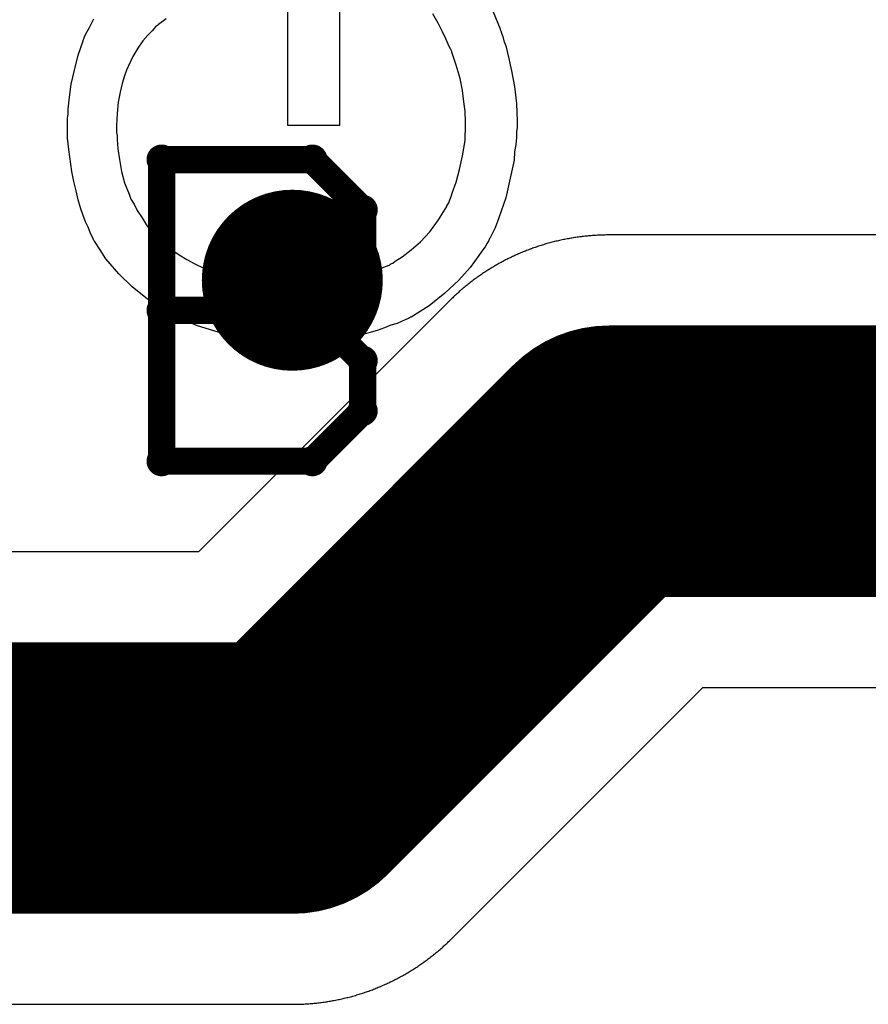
# Model space of a CAD drawing. Extents: x -1.5 to 9, y -3 to 5.
# Tile 203 of 256: x 0.5699 to 0.6636, y 3.34 to 3.4488. Entities that reach past the tile are written whole.
import ezdxf

# ---------------------------------------------------------------- set-up
doc = ezdxf.new("R2010")
doc.units = 0
doc.layers.get('0').update_dxf_attribs({"linetype": 'CONTINUOUS'})
for name, color, linetype in [('qfn16-30-34-a_copper_signal_1', 1, 'CONTINUOUS'), ('qfn16-30-34-a_copper_signal_2', 1, 'CONTINUOUS'), ('qfn16-30-34-a_copper_signal_bot', 5, 'CONTINUOUS'), ('qfn16-30-34-a_copper_signal_top', 1, 'CONTINUOUS'), ('qfn16-30-34-a_drawing_1', 1, 'CONTINUOUS'), ('qfn16-30-34-a_drillmap_1', 1, 'CONTINUOUS'), ('qfn16-30-34-a_legend_top', 2, 'CONTINUOUS'), ('qfn16-30-34-a_pth_drill', 1, 'CONTINUOUS')]:
    doc.layers.add(name, color=color, linetype=linetype)

# ---------------------------------------------------------------- blocks, each defined once
blk = doc.blocks.new('D23')
at = {"const_width": 0.015}
blk.add_lwpolyline([(-0.0075, 0, 1), (0.0075, 0, 1)], format="xyb", close=True, dxfattribs=at)
blk = doc.blocks.new('D29')
at = {"const_width": 0.01}
blk.add_lwpolyline([(-0.005, 0, 1), (0.005, 0, 1)], format="xyb", close=True, dxfattribs=at)
blk = doc.blocks.new('D64')
at = {"const_width": 0.005}
blk.add_lwpolyline([(-0.0025, 0, 1), (0.0025, 0, 1)], format="xyb", close=True, dxfattribs=at)
blk = doc.blocks.new('D69')
at = {"const_width": 0.001667}
blk.add_lwpolyline([(-0.000833, 0, 1), (0.000833, 0, 1)], format="xyb", close=True, dxfattribs=at)
blk = doc.blocks.new('D44')
at = {"const_width": 0.0025}
blk.add_lwpolyline([(-0.00125, 0, 1), (0.00125, 0, 1)], format="xyb", close=True, dxfattribs=at)

msp = doc.modelspace()

# ---------------------------------------------------------------- linework, layer by layer
at = {"layer": 'qfn16-30-34-a_copper_signal_top', "color": 1}
for points in [[(0.775, 3.425), (0.635, 3.425), (0.634859, 3.425), (0.634717, 3.424999), (0.634576, 3.424997), (0.634435, 3.424994), (0.634294, 3.42499), (0.634153, 3.424986), (0.634016, 3.424981), (0.63387, 3.424975), (0.633729, 3.424968), (0.633588, 3.42496), (0.633447, 3.424952), (0.633306, 3.424943), (0.633165, 3.424933), (0.633024, 3.424922), (0.632884, 3.42491), (0.632743, 3.424898), (0.632602, 3.424885), (0.632462, 3.424871), (0.632321, 3.424856), (0.632181, 3.424841), (0.63204, 3.424824), (0.6319, 3.424807), (0.63176, 3.424789), (0.63162, 3.424771), (0.63148, 3.424751), (0.63134, 3.424731), (0.631201, 3.42471), (0.631061, 3.424688), (0.630922, 3.424665), (0.630782, 3.424642), (0.630643, 3.424618), (0.630504, 3.424593), (0.630365, 3.424567), (0.630227, 3.42454), (0.630088, 3.424513), (0.62995, 3.424485), (0.629811, 3.424456), (0.629673, 3.424426), (0.629535, 3.424396), (0.629398, 3.424364), (0.62926, 3.424332), (0.629122, 3.424299), (0.628985, 3.424266), (0.628848, 3.424231), (0.628712, 3.424196), (0.628575, 3.42416), (0.628438, 3.424124), (0.628302, 3.424086), (0.628166, 3.424048), (0.62803, 3.424009), (0.627895, 3.423969), (0.62776, 3.423929), (0.627625, 3.423887), (0.62749, 3.423845), (0.627355, 3.423803), (0.627221, 3.423759), (0.627087, 3.423715), (0.626953, 3.42367), (0.626819, 3.423624), (0.626686, 3.423577), (0.626553, 3.42353), (0.62642, 3.423482), (0.626287, 3.423433), (0.626155, 3.423383), (0.626023, 3.423333), (0.625891, 3.423282), (0.62576, 3.42323), (0.625629, 3.423177), (0.625498, 3.423124), (0.625368, 3.42307), (0.625237, 3.423015), (0.625107, 3.42296), (0.624978, 3.422903), (0.624849, 3.422846), (0.62472, 3.422789), (0.624591, 3.42273), (0.624463, 3.422671), (0.624335, 3.422611), (0.624207, 3.42255), (0.62408, 3.422489), (0.623953, 3.422427), (0.623827, 3.422364), (0.623701, 3.422301), (0.623575, 3.422237), (0.623449, 3.422172), (0.623324, 3.422106), (0.623199, 3.42204), (0.623075, 3.421973), (0.622951, 3.421905), (0.622827, 3.421837), (0.622704, 3.421767), (0.622582, 3.421698), (0.622459, 3.421627), (0.622337, 3.421556), (0.622216, 3.421484), (0.622094, 3.421412), (0.621973, 3.421338), (0.621853, 3.421264), (0.621733, 3.42119), (0.621614, 3.421114), (0.621495, 3.421038), (0.621376, 3.420962), (0.621258, 3.420884), (0.62114, 3.420806), (0.621023, 3.420728), (0.620906, 3.420648), (0.620789, 3.420568), (0.620673, 3.420488), (0.620558, 3.420407), (0.620443, 3.420325), (0.620328, 3.420242), (0.620214, 3.420159), (0.6201, 3.420075), (0.619987, 3.41999), (0.619874, 3.419905), (0.619762, 3.41982), (0.61965, 3.419733), (0.619539, 3.419646), (0.619428, 3.419558), (0.619318, 3.41947), (0.619208, 3.419381), (0.619099, 3.419292), (0.61899, 3.419202), (0.618882, 3.419111), (0.618774, 3.419019), (0.618667, 3.418927), (0.618561, 3.418835), (0.618454, 3.418742), (0.618349, 3.418648), (0.618244, 3.418553), (0.618139, 3.418459), (0.618035, 3.418363), (0.617932, 3.418267), (0.617829, 3.41817), (0.617726, 3.418073), (0.617624, 3.417975), (0.617523, 3.417876), (0.617422, 3.417777), (0.617322, 3.417678), (0.589645, 3.39), (0.534369, 3.39)], [(0.534369, 3.34), (0.6, 3.34), (0.600141, 3.34), (0.600283, 3.340002), (0.600424, 3.340004), (0.600565, 3.340006), (0.600707, 3.34001), (0.600848, 3.340014), (0.600989, 3.34002), (0.60113, 3.340026), (0.601271, 3.340032), (0.601412, 3.34004), (0.601553, 3.340048), (0.601694, 3.340057), (0.601835, 3.340068), (0.601976, 3.340078), (0.602117, 3.34009), (0.602257, 3.340102), (0.602398, 3.340115), (0.602538, 3.340129), (0.602679, 3.340144), (0.602819, 3.34016), (0.60296, 3.340176), (0.6031, 3.340193), (0.60324, 3.340211), (0.60338, 3.340229), (0.60352, 3.340249), (0.60366, 3.340269), (0.603799, 3.34029), (0.603939, 3.340312), (0.604078, 3.340335), (0.604218, 3.340358), (0.604357, 3.340383), (0.604496, 3.340408), (0.604635, 3.340433), (0.604774, 3.34046), (0.604912, 3.340487), (0.605051, 3.340515), (0.605189, 3.340544), (0.605327, 3.340574), (0.605465, 3.340605), (0.605603, 3.340636), (0.60574, 3.340668), (0.605878, 3.340701), (0.606015, 3.340734), (0.606152, 3.340769), (0.606289, 3.340804), (0.606425, 3.34084), (0.606562, 3.340876), (0.606698, 3.340914), (0.606834, 3.340952), (0.60697, 3.340991), (0.607105, 3.341031), (0.60724, 3.341071), (0.607376, 3.341113), (0.60751, 3.341155), (0.607645, 3.341198), (0.607779, 3.341241), (0.607914, 3.341285), (0.608047, 3.341331), (0.608181, 3.341376), (0.608314, 3.341423), (0.608447, 3.34147), (0.60858, 3.341519), (0.608713, 3.341567), (0.608845, 3.341617), (0.608977, 3.341667), (0.609109, 3.341718), (0.60924, 3.34177), (0.609371, 3.341823), (0.609502, 3.341876), (0.609633, 3.34193), (0.609763, 3.341985), (0.609893, 3.342041), (0.610022, 3.342097), (0.610152, 3.342154), (0.61028, 3.342211), (0.610409, 3.34227), (0.610537, 3.342329), (0.610665, 3.342389), (0.610793, 3.34245), (0.61092, 3.342511), (0.611047, 3.342573), (0.611173, 3.342636), (0.6113, 3.342699), (0.611426, 3.342764), (0.611551, 3.342828), (0.611676, 3.342894), (0.611801, 3.34296), (0.611925, 3.343027), (0.612049, 3.343095), (0.612173, 3.343164), (0.612296, 3.343233), (0.612419, 3.343302), (0.612541, 3.343373), (0.612663, 3.343444), (0.612785, 3.343516), (0.612906, 3.343589), (0.613027, 3.343662), (0.613147, 3.343736), (0.613267, 3.343811), (0.613386, 3.343886), (0.613505, 3.343962), (0.613624, 3.344038), (0.613742, 3.344116), (0.61386, 3.344194), (0.613978, 3.344272), (0.614095, 3.344352), (0.614211, 3.344432), (0.614327, 3.344512), (0.614442, 3.344593), (0.614558, 3.344675), (0.614672, 3.344758), (0.614786, 3.344841), (0.6149, 3.344925), (0.615013, 3.34501), (0.615126, 3.345095), (0.615238, 3.345181), (0.61535, 3.345267), (0.615461, 3.345354), (0.615572, 3.345442), (0.615682, 3.34553), (0.615792, 3.345619), (0.615901, 3.345708), (0.61601, 3.345799), (0.616118, 3.345889), (0.616226, 3.345981), (0.616333, 3.346073), (0.61644, 3.346165), (0.616546, 3.346258), (0.616652, 3.346352), (0.616757, 3.346447), (0.616861, 3.346542), (0.616965, 3.346637), (0.617069, 3.346733), (0.617172, 3.34683), (0.617274, 3.346927), (0.617376, 3.347025), (0.617477, 3.347124), (0.617578, 3.347223), (0.617678, 3.347322), (0.617728, 3.347372), (0.645355, 3.375), (1.039645, 3.375)]]:
    msp.add_lwpolyline(points, dxfattribs=at)
at = {"layer": 'qfn16-30-34-a_copper_signal_top', "color": 1, "const_width": 0.03}
for points in [[(0.6, 3.365), (0.635, 3.4)], [(0.635, 3.4), (0.8, 3.4)], [(0.3, 3.365), (0.6, 3.365)], [(0.6, 3.365), (0.6, 3.365)]]:
    msp.add_lwpolyline(points, dxfattribs=at)
at = {"layer": 'qfn16-30-34-a_drawing_1', "color": 1, "const_width": 0.003}
for points in [[(0.585559, 3.433328), (0.585559, 3.400006)], [(0.602221, 3.433328), (0.585559, 3.433328)], [(0.607774, 3.427774), (0.602221, 3.433328)], [(0.607774, 3.422221), (0.607774, 3.427774)], [(0.602221, 3.416667), (0.607774, 3.422221)], [(0.602221, 3.416667), (0.585559, 3.416667)], [(0.585559, 3.416667), (0.602221, 3.416667)], [(0.607774, 3.411113), (0.602221, 3.416667)], [(0.607774, 3.405559), (0.607774, 3.411113)], [(0.602221, 3.400006), (0.607774, 3.405559)], [(0.585559, 3.400006), (0.602221, 3.400006)]]:
    msp.add_lwpolyline(points, dxfattribs=at)
at = {"layer": 'qfn16-30-34-a_drillmap_1', "color": 1, "const_width": 0.005}
for points in [[(0.6, 3.415), (0.6, 3.425)], [(0.595, 3.42), (0.605, 3.42)]]:
    msp.add_lwpolyline(points, dxfattribs=at)
at = {"layer": 'qfn16-30-34-a_legend_top', "color": 2}
for points in [[(0.605205, 3.451247), (0.605205, 3.437089), (0.599514, 3.437089), (0.599514, 3.457493)], [(0.622208, 3.449651), (0.622971, 3.447777), (0.622971, 3.447708), (0.623041, 3.447569), (0.62311, 3.447291), (0.623249, 3.446944), (0.623388, 3.446458), (0.623596, 3.445903), (0.623735, 3.445279), (0.623874, 3.444654), (0.624221, 3.443127), (0.624568, 3.441392), (0.624776, 3.439518), (0.624845, 3.437575), (0.624845, 3.436881), (0.624776, 3.436395), (0.624776, 3.435771), (0.624706, 3.435007), (0.624568, 3.434175), (0.624498, 3.433272), (0.624082, 3.43126), (0.623596, 3.429108), (0.622833, 3.426888), (0.622416, 3.425777), (0.621861, 3.424667), (0.621792, 3.424597), (0.621722, 3.424389), (0.621514, 3.424112), (0.621306, 3.423695), (0.620959, 3.423209), (0.620612, 3.422724), (0.61964, 3.421405), (0.618391, 3.420017), (0.616864, 3.41856), (0.615129, 3.417172), (0.613117, 3.415922), (0.613047, 3.415922), (0.612839, 3.415784), (0.612561, 3.415645), (0.612076, 3.415437), (0.61159, 3.415228), (0.610896, 3.41502), (0.610202, 3.414743), (0.609369, 3.414465), (0.608467, 3.414187), (0.607426, 3.41391), (0.606385, 3.413702), (0.605274, 3.413493), (0.602845, 3.413146), (0.600278, 3.413008), (0.600208, 3.413008), (0.599931, 3.413008), (0.599584, 3.413008), (0.599098, 3.413077), (0.598473, 3.413077), (0.59771, 3.413146), (0.596946, 3.413285), (0.596044, 3.413355), (0.595073, 3.413563), (0.594032, 3.413702), (0.591811, 3.414257), (0.589521, 3.414951), (0.58723, 3.415922), (0.587161, 3.415992), (0.586953, 3.416061), (0.586675, 3.4162), (0.586259, 3.416478), (0.585704, 3.416755), (0.585148, 3.417102), (0.58383, 3.418074), (0.582303, 3.419254), (0.580846, 3.420711), (0.579388, 3.422377), (0.578764, 3.423348), (0.578139, 3.42432), (0.57807, 3.424389), (0.578, 3.424597), (0.577861, 3.424875), (0.577653, 3.425291), (0.577445, 3.425847), (0.577167, 3.426471), (0.57689, 3.427165), (0.576612, 3.427998), (0.576335, 3.4289), (0.576126, 3.429872), (0.575849, 3.430913), (0.575641, 3.432023), (0.575294, 3.434452), (0.575155, 3.435701), (0.575155, 3.437922), (0.575224, 3.438339), (0.575224, 3.438894), (0.575363, 3.440212), (0.575571, 3.44167), (0.575918, 3.443197), (0.576335, 3.444862), (0.57689, 3.446458), (0.57689, 3.446528), (0.576959, 3.446667), (0.577029, 3.446875), (0.577167, 3.447152), (0.577584, 3.447916), (0.57807, 3.448887)], [(0.586051, 3.448887), (0.585218, 3.448263), (0.585148, 3.448193), (0.584871, 3.447985), (0.584524, 3.447569), (0.584038, 3.447083), (0.583483, 3.446458), (0.582928, 3.445626), (0.582372, 3.444723), (0.581887, 3.443682), (0.581817, 3.443544), (0.581678, 3.443197), (0.58147, 3.442572), (0.581193, 3.441739), (0.580984, 3.440768), (0.580776, 3.439657), (0.580637, 3.438408), (0.580568, 3.437089), (0.580568, 3.436326), (0.580637, 3.435979), (0.580637, 3.435563), (0.580707, 3.434522), (0.580915, 3.433342), (0.581123, 3.432023), (0.58147, 3.430774), (0.581956, 3.429525), (0.582025, 3.429386), (0.582164, 3.42897), (0.582511, 3.428414), (0.582858, 3.42772), (0.583413, 3.426888), (0.583969, 3.425985), (0.584663, 3.425153), (0.585426, 3.424389), (0.585495, 3.42432), (0.585773, 3.424042), (0.586259, 3.423695), (0.586814, 3.423279), (0.587508, 3.422793), (0.588341, 3.422307), (0.589243, 3.421821), (0.590215, 3.421336), (0.590284, 3.421336), (0.590423, 3.421266), (0.590631, 3.421197), (0.590978, 3.421058), (0.591394, 3.420919), (0.59188, 3.42078), (0.592435, 3.420572), (0.59306, 3.420433), (0.594517, 3.420086), (0.596183, 3.419809), (0.597918, 3.419601), (0.599861, 3.419531), (0.599931, 3.419531), (0.600139, 3.419531), (0.600486, 3.419531), (0.600902, 3.419601), (0.601457, 3.419601), (0.602151, 3.41967), (0.602845, 3.419739), (0.603609, 3.419809), (0.605344, 3.420086), (0.607148, 3.420433), (0.608953, 3.420989), (0.610688, 3.421683), (0.610757, 3.421683), (0.610896, 3.421821), (0.611104, 3.421891), (0.611382, 3.422099), (0.612145, 3.422585), (0.613117, 3.423348), (0.614158, 3.42425), (0.615199, 3.425361), (0.61617, 3.426679), (0.617072, 3.428137), (0.617072, 3.428206), (0.617142, 3.428345), (0.617281, 3.428553), (0.617419, 3.4289), (0.617558, 3.429247), (0.617697, 3.429733), (0.618113, 3.430843), (0.61846, 3.432231), (0.618807, 3.433758), (0.619085, 3.435424), (0.619154, 3.437159), (0.619154, 3.437853), (0.619085, 3.438269), (0.619085, 3.438686), (0.618946, 3.439727), (0.618807, 3.440976), (0.61853, 3.442294), (0.618113, 3.443752), (0.617628, 3.445209), (0.617628, 3.445279), (0.617558, 3.445417), (0.617489, 3.445556), (0.61735, 3.445834), (0.617003, 3.446597), (0.616587, 3.44743), (0.616101, 3.448402), (0.615546, 3.449443)]]:
    msp.add_lwpolyline(points, dxfattribs=at)

# ---------------------------------------------------------------- block references
at = {"layer": 'qfn16-30-34-a_copper_signal_1'}
msp.add_blockref('D29', (0.6, 3.42), dxfattribs=at)
at = {"layer": 'qfn16-30-34-a_copper_signal_2'}
msp.add_blockref('D29', (0.6, 3.42), dxfattribs=at)
at = {"layer": 'qfn16-30-34-a_copper_signal_bot'}
msp.add_blockref('D29', (0.6, 3.42), dxfattribs=at)
at = {"layer": 'qfn16-30-34-a_copper_signal_top'}
for name, p in [('D29', (0.6, 3.42)), ('D23', (0.635, 3.4)), ('D23', (0.635, 3.4)), ('D23', (0.6, 3.365)), ('D23', (0.6, 3.365)), ('D23', (0.6, 3.365)), ('D23', (0.6, 3.365))]:
    msp.add_blockref(name, p, dxfattribs=at)
at = {"layer": 'qfn16-30-34-a_drawing_1'}
for p in [(0.585559, 3.433328), (0.585559, 3.433328), (0.602221, 3.433328), (0.607774, 3.427774), (0.607774, 3.422221), (0.585559, 3.416667), (0.602221, 3.416667), (0.602221, 3.416667), (0.607774, 3.411113), (0.607774, 3.405559), (0.585559, 3.400006), (0.602221, 3.400006)]:
    msp.add_blockref('D69', p, dxfattribs=at)
at = {"layer": 'qfn16-30-34-a_drillmap_1'}
for p in [(0.6, 3.425), (0.595, 3.42), (0.605, 3.42), (0.6, 3.415)]:
    msp.add_blockref('D44', p, dxfattribs=at)
at = {"layer": 'qfn16-30-34-a_pth_drill'}
msp.add_blockref('D64', (0.6, 3.42), dxfattribs=at)

doc.saveas('drawing.dxf')
